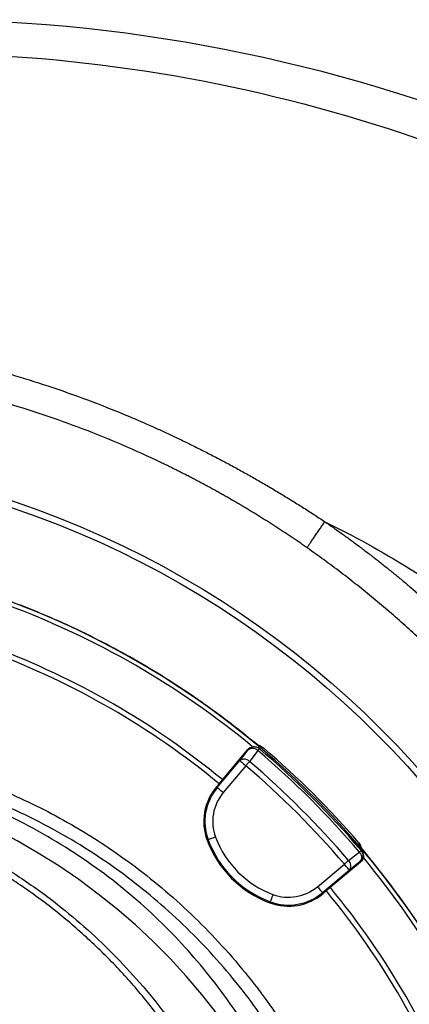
# Model space of a CAD drawing. Header units: millimetres. Extents: x 2363 to 4557, y 1092 to 5762.
# Tile 25 of 26: x 3516 to 3813, y 5011 to 5762. Entities that reach past the tile are written whole.
import ezdxf

# ---------------------------------------------------------------- set-up
doc = ezdxf.new("R2010")
doc.units = ezdxf.units.MM
doc.header["$LTSCALE"] = 2

msp = doc.modelspace()

# ---------------------------------------------------------------- linework, layer by layer
at = {"color": 7, "linetype": 'Continuous', "lineweight": 25}
for p, q in [((3668.4, 5179.33), (3690.37, 5205.51)), ((3690.73, 5205.2), (3690.37, 5205.51)), ((3700, 5207.95), (3697.87, 5208.92)), ((3699.22, 5205.91), (3698.86, 5206.22)), ((3702.34, 5206.46), (3699.96, 5207.87)), ((3667, 5176.35), (3684.27, 5196.93)), ((3688.86, 5193.07), (3671.6, 5172.5)), ((3666.36, 5176.89), (3668.4, 5179.33)), ((3666.36, 5176.89), (3667, 5176.35)), ((3659.31, 5136.24), (3660.11, 5136.53)), ((3776.27, 5131.29), (3775.81, 5131.88)), ((3777.1, 5127.97), (3776.79, 5128.33)), ((3743.38, 5100.71), (3763.96, 5117.98)), ((3776.39, 5119.48), (3750.21, 5097.51)), ((3776.39, 5119.48), (3776.08, 5119.85)), ((3767.81, 5113.38), (3747.24, 5096.12)), ((3747.78, 5095.47), (3747.24, 5096.12)), ((3747.78, 5095.47), (3750.21, 5097.51)), ((3707.12, 5088.43), (3707.41, 5089.22))]:
    msp.add_line(p, q, dxfattribs=at)
at = {"color": 7, "linetype": 'Continuous', "lineweight": 25, "flags": 128}
for points in [[(3699.22, 5205.91), (3699.2, 5205.89), (3699.14, 5205.82), (3699.05, 5205.71), (3698.92, 5205.56), (3698.76, 5205.37), (3698.56, 5205.14), (3698.33, 5204.87), (3698.08, 5204.57)], [(3684.27, 5196.93), (3687.57, 5201.15), (3690.73, 5205.2)], [(3698.08, 5204.57), (3692.85, 5197.88), (3691.62, 5196.3)], [(3666.61, 5004.13), (3655.29, 5018.51), (3643.42, 5032.47), (3631.01, 5045.97), (3618.07, 5059.01), (3604.62, 5071.56), (3590.69, 5083.61), (3576.3, 5095.13), (3561.46, 5106.12), (3546.19, 5116.55), (3530.53, 5126.41), (3514.49, 5135.69), (3498.09, 5144.37), (3481.36, 5152.43), (3464.33, 5159.88), (3447.01, 5166.69), (3429.44, 5172.86), (3411.64, 5178.38), (3393.63, 5183.24), (3375.44, 5187.43), (3357.1, 5190.94), (3338.63, 5193.78), (3320.07, 5195.94), (3307.51, 5197)], [(3684.27, 5196.93), (3684.38, 5196.83), (3684.66, 5196.6), (3685.1, 5196.23), (3685.67, 5195.75), (3686.36, 5195.17), (3687.14, 5194.52), (3687.99, 5193.81), (3688.86, 5193.07)], [(3691.62, 5196.3), (3691.34, 5195.97), (3691.03, 5195.61), (3690.7, 5195.23), (3690.35, 5194.82), (3689.99, 5194.4), (3689.62, 5193.96), (3689.25, 5193.52), (3688.86, 5193.07)], [(3671.6, 5172.5), (3670.72, 5173.23), (3669.87, 5173.94), (3669.09, 5174.6), (3668.4, 5175.18), (3667.83, 5175.66), (3667.4, 5176.02), (3667.12, 5176.25), (3667, 5176.35)], [(3665.73, 5138.61), (3664.66, 5138.22), (3663.62, 5137.83), (3662.66, 5137.48), (3661.82, 5137.17), (3661.12, 5136.91), (3660.59, 5136.71), (3660.25, 5136.58), (3660.11, 5136.53)], [(3767.19, 5120.73), (3773.88, 5125.96), (3775.46, 5127.19)], [(3776.79, 5128.33), (3776.77, 5128.31), (3776.71, 5128.26), (3776.6, 5128.17), (3776.45, 5128.04), (3776.26, 5127.87), (3776.03, 5127.68), (3775.76, 5127.45), (3775.46, 5127.19)], [(3767.19, 5120.73), (3766.85, 5120.45), (3766.49, 5120.14), (3766.11, 5119.81), (3765.71, 5119.47), (3765.28, 5119.11), (3764.85, 5118.74), (3764.41, 5118.36), (3763.96, 5117.98)], [(3767.81, 5113.38), (3767.72, 5113.5), (3767.48, 5113.78), (3767.12, 5114.21), (3766.64, 5114.79), (3766.06, 5115.48), (3765.4, 5116.26), (3764.7, 5117.1), (3763.96, 5117.98)], [(3776.08, 5119.85), (3772.04, 5116.69), (3767.81, 5113.38)], [(3743.38, 5100.71), (3744.12, 5099.83), (3744.83, 5098.99), (3745.48, 5098.21), (3746.06, 5097.52), (3746.54, 5096.95), (3746.9, 5096.51), (3747.14, 5096.23), (3747.24, 5096.12)], [(3709.5, 5094.84), (3709.1, 5093.77), (3708.72, 5092.74), (3708.36, 5091.78), (3708.05, 5090.94), (3707.79, 5090.24), (3707.59, 5089.7), (3707.47, 5089.36), (3707.41, 5089.22)]]:
    msp.add_lwpolyline(points, dxfattribs=at)
at = {"color": 7, "linetype": 'Continuous', "lineweight": 25}
for radius in [720, 715]:
    msp.add_circle((3282.76, 4711.87), radius, dxfattribs=at)
for centre, radius, start, end in [((3282.76, 4711.87), 647.19, 1.68232, 178.31768), ((3282.76, 4711.87), 644, 50.3437, 69.6642), ((3282.76, 4711.87), 610, 50.47498, 69.52502), ((3282.76, 4711.87), 606, 50.47811, 69.52189), ((3695.33, 5201.34), 6, 49.56419, 140.01711), ((3694.05, 5200.77), 5.53, 43.35554, 126.90323), ((3250.23, 4679.34), 692, 40.45336, 49.54664), ((3282.76, 4711.87), 648.59, 40.64952, 49.6783), ((3687.59, 5192.5), 5.53, 43.33561, 126.89738), ((3250.23, 4679.34), 690.24, 40.45336, 49.54664), ((3250.23, 4679.34), 675.51, 40.49145, 49.50855), ((3250.23, 4679.34), 679.76, 40.49145, 49.50855), ((3697.8, 5150.51), 41.05, 140, 200.34865), ((3697.8, 5150.51), 40.2, 140, 200.34865), ((3697.8, 5150.51), 34.21, 140, 200.34865), ((3735.3, 5164.42), 74.21, 200.34865, 249.65135), ((3735.3, 5164.42), 81.05, 200.34865, 249.65135), ((3735.3, 5164.42), 80.2, 200.34865, 249.65135), ((3771.66, 5123.17), 5.53, 323.09677, 46.64446), ((3772.23, 5124.44), 6, 309.98289, 40.43581), ((3282.76, 4711.87), 644, 20.3419, 39.66874), ((3763.39, 5116.71), 5.53, 323.10262, 46.66439), ((3282.76, 4711.87), 647.38, 21.26277, 38.73723), ((3721.39, 5126.91), 34.21, 249.65135, 310), ((3721.39, 5126.91), 41.05, 249.65135, 310), ((3721.39, 5126.91), 40.2, 249.65135, 310), ((3282.76, 4711.87), 606, 20.47811, 39.52189), ((3282.76, 4711.87), 610, 20.47498, 39.52502)]:
    msp.add_arc(centre, radius, start, end, dxfattribs=at)
for points, knots in [([(2674.99, 4201.69), (2619.69, 4253.42), (2571.96, 4313.12), (2523.74, 4395.48), (2450.52, 4530.9), (2415.75, 4682.91), (2418.16, 4833.33), (2425.41, 5006.32), (2482.4, 5172.94), (2571.51, 5305.08), (2660.86, 5436.97), (2781.78, 5544.21), (2930.75, 5621.29), (3016.14, 5663.95), (3106.83, 5694.72), (3192.11, 5712.4), (3432.21, 5761.67), (3681.57, 5735.41), (3941.95, 5622.23), (4114.42, 5533.02), (4252.49, 5393.31), (4357.26, 5215.03), (4476.19, 4978.82), (4517.09, 4713.47), (4493.17, 4502.76), (4467.68, 4283.52), (4381.43, 4075.85), (4250.44, 3894.71), (4187.02, 3807.4), (4115.77, 3728.15), (4027.78, 3665.26), (3961.36, 3618.1), (3893.94, 3575.73), (3831.81, 3534.43)], [0.0252628, 0.0252628, 0.0252628, 0.0252628, 0.0669602, 0.0669602, 0.077375, 0.1511711, 0.1511711, 0.159594, 0.2459512, 0.2459512, 0.2467078, 0.3330342, 0.3330342, 0.3384666, 0.3852732, 0.3852732, 0.3861269, 0.5194248, 0.5194248, 0.5419953, 0.6264312, 0.6264312, 0.6556654, 0.7722824, 0.7722824, 0.7734671, 0.8949333, 0.8960231, 0.8960231, 0.9540844, 0.9540844, 0.9568991, 1, 1, 1, 1]), ([(3866.88, 3459.21), (3926.33, 3513.41), (3990.92, 3569.51), (4057.17, 3624.19), (4145.16, 3696.56), (4220.44, 3775.47), (4286.66, 3864.18), (4423.41, 4048.27), (4509.27, 4267.58), (4533.83, 4495.76), (4556.85, 4715.02), (4514.19, 4988.04), (4389.82, 5230.01), (4280.42, 5412.45), (4136.86, 5555.22), (3959.14, 5646.16), (3769.59, 5727.74), (3608.14, 5761.16), (3445.76, 5762.15)], [0.4317293, 0.4317293, 0.4317293, 0.4317293, 0.4748302, 0.4776449, 0.4776449, 0.5357062, 0.5357062, 0.5367961, 0.6582623, 0.6594469, 0.6594469, 0.7760639, 0.8052981, 0.8052981, 0.889734, 0.9123045, 0.9123045, 1, 1, 1, 1]), ([(3247.88, 5522.53), (3249.18, 5522.59), (3251.78, 5522.73), (3255.7, 5522.9), (3259.65, 5523.05), (3263.62, 5523.19), (3267.61, 5523.3), (3271.63, 5523.4), (3275.68, 5523.47), (3279.74, 5523.53), (3283.84, 5523.56), (3287.95, 5523.57), (3292.09, 5523.56), (3296.25, 5523.52), (3300.44, 5523.47), (3304.65, 5523.39), (3308.88, 5523.29), (3313.14, 5523.16), (3317.41, 5523.01), (3321.71, 5522.83), (3326.04, 5522.63), (3330.38, 5522.41), (3334.75, 5522.16), (3339.13, 5521.88), (3343.54, 5521.58), (3347.97, 5521.25), (3352.43, 5520.89), (3356.9, 5520.5), (3361.39, 5520.09), (3365.9, 5519.65), (3370.44, 5519.18), (3374.99, 5518.68), (3379.56, 5518.16), (3384.15, 5517.6), (3388.76, 5517.01), (3393.39, 5516.4), (3398.04, 5515.75), (3402.71, 5515.07), (3407.4, 5514.36), (3412.1, 5513.62), (3416.82, 5512.85), (3421.56, 5512.04), (3426.31, 5511.2), (3431.09, 5510.33), (3435.88, 5509.43), (3440.68, 5508.49), (3445.5, 5507.51), (3450.34, 5506.51), (3455.19, 5505.47), (3460.06, 5504.39), (3464.94, 5503.28), (3469.84, 5502.13), (3474.76, 5500.94), (3479.68, 5499.72), (3484.62, 5498.47), (3489.58, 5497.17), (3494.54, 5495.84), (3499.52, 5494.47), (3504.52, 5493.07), (3517.33, 5489.37), (3538.62, 5482.72), (3568.88, 5472.04), (3600.98, 5459.27), (3625.88, 5448.14), (3643.16, 5439.87), (3652.34, 5435.34), (3661.45, 5430.71), (3670.51, 5425.98), (3679.5, 5421.16), (3688.43, 5416.24), (3697.29, 5411.22), (3706.09, 5406.11), (3714.83, 5400.91), (3723.5, 5395.63), (3732.11, 5390.25), (3740.65, 5384.79), (3746.26, 5381.05), (3749.06, 5379.17)], [0, 0, 0, 0, 0.007356, 0.014758, 0.022205, 0.029698, 0.037236, 0.044819, 0.052448, 0.060121, 0.06784, 0.075603, 0.083411, 0.091263, 0.09916, 0.107102, 0.115087, 0.123117, 0.131191, 0.139309, 0.147471, 0.155676, 0.163926, 0.172218, 0.180555, 0.188935, 0.197358, 0.205824, 0.214334, 0.222887, 0.231482, 0.240121, 0.248803, 0.257527, 0.266295, 0.275105, 0.283957, 0.292853, 0.301791, 0.310771, 0.319794, 0.328859, 0.337967, 0.347117, 0.356309, 0.365543, 0.37482, 0.384139, 0.3935, 0.402903, 0.412349, 0.421836, 0.431366, 0.440938, 0.450552, 0.460207, 0.469905, 0.479645, 0.489427, 0.499252, 0.555076, 0.615572, 0.680701, 0.750437, 0.769751, 0.789042, 0.808314, 0.827565, 0.846798, 0.866012, 0.885209, 0.904389, 0.923553, 0.942701, 0.961835, 0.980944, 1, 1, 1, 1]), ([(3735.51, 5359.26), (3734.49, 5359.97), (3732.47, 5361.38), (3729.43, 5363.48), (3726.37, 5365.56), (3723.31, 5367.63), (3720.24, 5369.68), (3717.16, 5371.72), (3714.07, 5373.74), (3710.97, 5375.75), (3707.87, 5377.74), (3704.75, 5379.72), (3701.63, 5381.69), (3698.5, 5383.64), (3695.36, 5385.57), (3692.21, 5387.49), (3689.05, 5389.39), (3685.88, 5391.28), (3682.71, 5393.16), (3679.52, 5395.02), (3676.33, 5396.86), (3673.13, 5398.69), (3669.92, 5400.5), (3666.7, 5402.3), (3663.47, 5404.09), (3660.23, 5405.86), (3656.99, 5407.61), (3653.73, 5409.35), (3650.47, 5411.08), (3647.2, 5412.79), (3643.92, 5414.48), (3640.63, 5416.16), (3637.33, 5417.83), (3634.03, 5419.48), (3630.71, 5421.12), (3627.39, 5422.74), (3615.46, 5428.49), (3594.73, 5437.9), (3564.8, 5450.05), (3534.4, 5460.95), (3503.56, 5470.61), (3472.35, 5479.01), (3440.85, 5486.12), (3409.08, 5491.93), (3385.23, 5495.29), (3369.49, 5497.11), (3361.92, 5497.91), (3354.35, 5498.63), (3346.78, 5499.29), (3339.2, 5499.87), (3331.62, 5500.37), (3324.04, 5500.81), (3316.46, 5501.17), (3308.87, 5501.45), (3301.28, 5501.67), (3293.69, 5501.81), (3286.1, 5501.88), (3278.5, 5501.87), (3270.9, 5501.8), (3263.3, 5501.64), (3255.69, 5501.42), (3250.62, 5501.21), (3248.08, 5501.11)], [0, 0, 0, 0, 0.007158, 0.014313, 0.021466, 0.028616, 0.035764, 0.042911, 0.050055, 0.057198, 0.06434, 0.07148, 0.078619, 0.085757, 0.092894, 0.10003, 0.107166, 0.114302, 0.121437, 0.128572, 0.135707, 0.142843, 0.149978, 0.157115, 0.164252, 0.17139, 0.178529, 0.185669, 0.19281, 0.199953, 0.207098, 0.214244, 0.221393, 0.228543, 0.235696, 0.242851, 0.250009, 0.312558, 0.375003, 0.437449, 0.5, 0.562549, 0.624994, 0.68744, 0.749992, 0.764725, 0.779448, 0.794162, 0.808869, 0.82357, 0.838266, 0.852959, 0.867649, 0.882339, 0.89703, 0.911723, 0.926419, 0.94112, 0.955827, 0.970542, 0.985266, 1, 1, 1, 1]), ([(3749.06, 5379.17), (3771.1, 5368.45), (3890.57, 5302.31), (3986.73, 5205.9), (4060.75, 5075.96), (4144.52, 4904.67), (4173.06, 4712.35), (4153.91, 4561.37), (4133.54, 4404.3), (4068.76, 4260.12), (3976.47, 4126.01), (3931.81, 4061.33), (3882.78, 4000.87), (3816.32, 3962.16), (3766.08, 3933.4), (3713.61, 3912.33), (3665.53, 3891.01)], [0.5236261, 0.5236261, 0.5236261, 0.5236261, 0.5419953, 0.6264312, 0.6264312, 0.6556654, 0.7722824, 0.7722824, 0.7734671, 0.8949333, 0.8960231, 0.8960231, 0.9540844, 0.9540844, 0.9568991, 1, 1, 1, 1]), ([(3735.51, 5359.26), (3735.83, 5359.76), (3736.21, 5360.33), (3737.06, 5361.6), (3737.53, 5362.3), (3738.55, 5363.83), (3739.11, 5364.65), (3740.28, 5366.38), (3740.9, 5367.29), (3742.17, 5369.15), (3742.82, 5370.11), (3744.13, 5372.02), (3744.79, 5372.98), (3746.08, 5374.86), (3746.71, 5375.78), (3747.93, 5377.54), (3748.51, 5378.38), (3749.06, 5379.17)], [0, 0, 0, 0, 0.125, 0.125, 0.25, 0.25, 0.375, 0.375, 0.5, 0.5, 0.625, 0.625, 0.75, 0.75, 0.875, 0.875, 1, 1, 1, 1]), ([(3749.06, 5379.17), (3750.15, 5378.42), (3752.34, 5376.92), (3755.62, 5374.63), (3758.89, 5372.32), (3762.17, 5369.99), (3765.45, 5367.63), (3768.72, 5365.24), (3772, 5362.83), (3775.28, 5360.39), (3778.56, 5357.93), (3781.84, 5355.44), (3785.11, 5352.92), (3788.39, 5350.38), (3791.67, 5347.8), (3794.94, 5345.21), (3798.21, 5342.58), (3801.48, 5339.93), (3804.75, 5337.25), (3808.01, 5334.55), (3811.28, 5331.82), (3818.78, 5325.46), (3830.3, 5315.38), (3845.52, 5301.35), (3860.18, 5287.11), (3879.45, 5267.4), (3902.59, 5241.78), (3928.6, 5209.69), (3952.47, 5176.85), (3969.61, 5150.51), (3981.22, 5131.24), (3988.12, 5119.32), (3993.36, 5109.85), (3997.67, 5101.89), (4001.65, 5094.39), (4007.13, 5083.61), (4014.17, 5069.23), (4022.06, 5052.2), (4030.17, 5033.48), (4037.87, 5014.46), (4048.53, 4986.07), (4061.54, 4946.39), (4075.28, 4893.37), (4084.02, 4846.4), (4090.1, 4799.65), (4093.5, 4756.96), (4094.27, 4712.12), (4092.4, 4656.94), (4085.32, 4590.99), (4071.45, 4526.44), (4056.6, 4474.92), (4044.17, 4438.84), (4030.82, 4405.56), (4019.78, 4380.73), (4009.55, 4359.43), (3999.66, 4340.18), (3989.49, 4321.61), (3979.56, 4304.51), (3971.39, 4291.17), (3964.98, 4281.09), (3960.27, 4273.85), (3955.56, 4266.78), (3950.87, 4259.88), (3946.19, 4253.16), (3941.53, 4246.6), (3936.89, 4240.22), (3932.28, 4234), (3927.71, 4227.95), (3924.64, 4223.99), (3923.12, 4222.03)], [0, 0, 0, 0, 0.003035, 0.006082, 0.009142, 0.012214, 0.015297, 0.018393, 0.021501, 0.02462, 0.027752, 0.030896, 0.034051, 0.037218, 0.040397, 0.043588, 0.046791, 0.050005, 0.053231, 0.056468, 0.059717, 0.062978, 0.078985, 0.094784, 0.110382, 0.12579, 0.157915, 0.189413, 0.220366, 0.250859, 0.261362, 0.271877, 0.282408, 0.286144, 0.292627, 0.301864, 0.31382, 0.329298, 0.344866, 0.360532, 0.376302, 0.414303, 0.456119, 0.501673, 0.523613, 0.564092, 0.599665, 0.626289, 0.690504, 0.751285, 0.777233, 0.813292, 0.83862, 0.859356, 0.875515, 0.892743, 0.908906, 0.924004, 0.938033, 0.944744, 0.951342, 0.957826, 0.964196, 0.970451, 0.976592, 0.982618, 0.988528, 0.994322, 1, 1, 1, 1]), ([(3910.12, 4231.75), (3910.93, 4232.81), (3912.54, 4234.93), (3914.95, 4238.12), (3917.33, 4241.32), (3919.7, 4244.53), (3922.06, 4247.75), (3924.39, 4250.99), (3926.71, 4254.23), (3929.01, 4257.48), (3931.29, 4260.75), (3933.56, 4264.02), (3935.81, 4267.31), (3938.04, 4270.6), (3940.26, 4273.91), (3942.46, 4277.23), (3944.64, 4280.56), (3946.8, 4283.89), (3948.95, 4287.24), (3951.08, 4290.6), (3953.19, 4293.97), (3955.28, 4297.35), (3957.36, 4300.74), (3959.42, 4304.14), (3961.47, 4307.56), (3963.5, 4310.98), (3965.5, 4314.41), (3967.5, 4317.86), (3969.47, 4321.31), (3971.43, 4324.78), (3973.37, 4328.25), (3975.3, 4331.74), (3977.2, 4335.23), (3979.09, 4338.74), (3980.97, 4342.26), (3982.82, 4345.79), (3984.66, 4349.33), (3986.48, 4352.88), (3988.29, 4356.44), (3990.07, 4360.01), (3991.84, 4363.59), (3998.84, 4377.93), (4010.38, 4403.33), (4025.01, 4440.38), (4037.74, 4478.13), (4048.56, 4516.5), (4057.45, 4555.37), (4064.35, 4594.6), (4069.26, 4634.13), (4072.5, 4678.3), (4073.22, 4727.02), (4070.41, 4780.1), (4064.03, 4832.86), (4054.15, 4885.09), (4040.77, 4936.52), (4025.35, 4982.74), (4008.91, 5023.87), (3992.27, 5060.06), (3973.82, 5095.37), (3953.59, 5129.73), (3931.67, 5163.03), (3908.12, 5195.16), (3882.97, 5226.05), (3863.39, 5247.76), (3850.52, 5261.21), (3844.94, 5266.92), (3839.3, 5272.57), (3833.62, 5278.15), (3827.88, 5283.68), (3822.09, 5289.15), (3816.25, 5294.55), (3810.35, 5299.9), (3804.4, 5305.18), (3798.4, 5310.4), (3792.35, 5315.57), (3786.25, 5320.67), (3780.09, 5325.71), (3773.88, 5330.68), (3767.61, 5335.6), (3761.3, 5340.46), (3754.93, 5345.25), (3748.51, 5349.99), (3742.04, 5354.67), (3737.68, 5357.73), (3735.51, 5359.26)], [0, 0, 0, 0, 0.003135, 0.006269, 0.009401, 0.012532, 0.015661, 0.01879, 0.021917, 0.025043, 0.028169, 0.031293, 0.034417, 0.037539, 0.040662, 0.043783, 0.046905, 0.050025, 0.053146, 0.056266, 0.059386, 0.062506, 0.065626, 0.068746, 0.071867, 0.074987, 0.078108, 0.081229, 0.084351, 0.087473, 0.090596, 0.093719, 0.096844, 0.099969, 0.103095, 0.106223, 0.109351, 0.112481, 0.115611, 0.118744, 0.121877, 0.125012, 0.156302, 0.187511, 0.218722, 0.250012, 0.281301, 0.312511, 0.343721, 0.375011, 0.416705, 0.458305, 0.5, 0.541694, 0.583294, 0.624989, 0.656278, 0.687488, 0.718698, 0.749989, 0.781278, 0.812488, 0.843698, 0.874988, 0.881257, 0.887519, 0.893777, 0.900031, 0.90628, 0.912527, 0.91877, 0.925012, 0.931253, 0.937493, 0.943733, 0.949974, 0.956216, 0.96246, 0.968707, 0.974956, 0.98121, 0.987468, 0.993731, 1, 1, 1, 1]), ([(3557, 5298.32), (3550.32, 5301.45), (3543.59, 5304.47), (3530.05, 5310.26), (3523.24, 5313.04), (3516.38, 5315.71)], [0, 0, 0, 0, 0.5, 0.5, 1, 1, 1, 1]), ([(3653.52, 5242.6), (3645.89, 5247.92), (3638.15, 5253.07), (3622.45, 5263.06), (3614.48, 5267.88), (3598.37, 5277.18), (3590.23, 5281.66), (3573.75, 5290.25), (3565.42, 5294.37), (3557, 5298.32)], [0, 0, 0, 0, 0.25, 0.25, 0.5, 0.5, 0.75, 0.75, 1, 1, 1, 1]), ([(3688.88, 5216.11), (3683.88, 5220.06), (3673.87, 5227.96), (3661.97, 5236.67), (3655.13, 5241.47), (3653.52, 5242.6)], [0, 0, 0, 0, 0.433078, 0.866678, 1, 1, 1, 1]), ([(3691.13, 5214.31), (3690.6, 5214.74), (3689.87, 5215.32), (3689.09, 5215.95), (3688.88, 5216.11)], [0, 0, 0, 0, 0.735179, 1, 1, 1, 1]), ([(3698.36, 5208.55), (3698.36, 5208.55), (3698.39, 5208.53), (3698.16, 5208.7), (3697.6, 5209.13), (3696.55, 5209.96), (3695.04, 5211.17), (3693.21, 5212.64), (3691.81, 5213.76), (3691.13, 5214.31)], [0, 0, 0, 0, 0.016729, 0.119023, 0.257552, 0.427935, 0.617593, 0.813859, 1, 1, 1, 1]), ([(3702.8, 4970.78), (3701.88, 4972.47), (3696.39, 4982.62), (3684.84, 5000.47), (3668.1, 5024.15), (3649.77, 5046.72), (3630.08, 5068.09), (3608.32, 5088.74), (3584.36, 5108.38), (3558.19, 5126.83), (3530.68, 5143.44), (3502.04, 5158.11), (3470.89, 5171.34), (3437.24, 5182.83), (3401.18, 5192.45), (3364.5, 5199.59), (3332.39, 5203.69), (3305.11, 5205.59), (3278.38, 5206.18), (3247.23, 5205.05), (3211.85, 5201.26), (3176.76, 5195.13), (3142.22, 5186.75), (3110.33, 5176.91), (3081.13, 5165.82), (3054.6, 5153.7), (3028.87, 5139.95), (3004.11, 5124.62), (2980.5, 5107.79), (2957.93, 5089.35), (2936.56, 5069.25), (2916.43, 5047.57), (2897.73, 5024.67), (2880.71, 5000.64), (2869.05, 4982.62), (2863.57, 4972.4), (2862.7, 4970.78)], [0, 0, 0, 0, 0.005798, 0.03487, 0.063988, 0.09309, 0.122124, 0.151054, 0.182691, 0.214454, 0.246262, 0.27803, 0.309672, 0.346247, 0.382916, 0.419591, 0.456176, 0.478087, 0.499998, 0.534769, 0.569662, 0.604611, 0.639532, 0.674328, 0.702974, 0.731744, 0.760575, 0.789402, 0.818163, 0.846804, 0.876264, 0.905815, 0.935406, 0.964977, 0.994454, 1, 1, 1, 1]), ([(3690.37, 5205.51), (3690.85, 5205.98), (3691.82, 5206.93), (3693.77, 5207.64), (3695.8, 5207.7), (3697.58, 5207.17), (3698.49, 5206.49), (3698.86, 5206.22)], [0, 0, 0, 0, 0.21355, 0.427098, 0.640703, 0.854432, 1, 1, 1, 1]), ([(3408.05, 5203.43), (3416.95, 5201.53), (3434.79, 5197.73), (3460.85, 5190.19), (3486.25, 5181.37), (3510.87, 5171.24), (3535.13, 5159.66), (3558.92, 5146.61), (3582.15, 5132.08), (3605.2, 5115.76), (3627.88, 5097.56), (3650, 5077.42), (3671.1, 5055.69), (3690.97, 5032.34), (3709.65, 5007.55), (3720.71, 4990.06), (3726.24, 4981.33)], [0, 0, 0, 0, 0.068376, 0.136967, 0.203572, 0.270228, 0.336832, 0.405374, 0.473972, 0.542513, 0.617341, 0.692242, 0.76707, 0.844686, 0.922383, 1, 1, 1, 1]), ([(3717.74, 4976.17), (3712.44, 4984.55), (3701.82, 5001.33), (3683.86, 5025.18), (3664.53, 5047.98), (3643.78, 5069.51), (3621.77, 5089.66), (3598.06, 5108.73), (3572.6, 5126.53), (3545.4, 5142.92), (3517.13, 5157.47), (3488, 5170.1), (3462.46, 5179.15), (3435.23, 5187.29), (3417.77, 5191.09), (3406.11, 5193.63)], [0, 0, 0, 0, 0.075993, 0.152292, 0.228746, 0.305198, 0.381494, 0.457485, 0.538401, 0.619593, 0.70088, 0.782076, 0.862994, 0.908518, 1, 1, 1, 1]), ([(3656.83, 4949.35), (3651.97, 4957.7), (3641.55, 4975.58), (3623.11, 5001.45), (3602.21, 5027.1), (3579.46, 5051.11), (3555.04, 5073.39), (3529.09, 5093.83), (3501.7, 5112.28), (3472.99, 5128.66), (3443.09, 5142.88), (3412.19, 5154.81), (3380.53, 5164.36), (3348.3, 5171.45), (3315.65, 5176.24), (3293.71, 5177.31), (3282.74, 5177.85)], [0, 0, 0, 0, 0.0632622, 0.1353876, 0.2077002, 0.27968, 0.3517092, 0.4238859, 0.4957449, 0.5676823, 0.6400439, 0.7122718, 0.7842788, 0.8563136, 0.9280819, 1, 1, 1, 1]), ([(3282.76, 5182.46), (3294.24, 5181.88), (3317.25, 5180.72), (3351.48, 5175.54), (3385.22, 5167.94), (3418.22, 5157.69), (3450.3, 5144.86), (3481.32, 5129.59), (3511.09, 5112.01), (3538.23, 5093.05), (3562.8, 5073.08), (3584.97, 5052.48), (3605.78, 5030.45), (3625.13, 5007.17), (3642.92, 4982.41), (3655.06, 4963.81), (3660.76, 4953.13), (3661.59, 4951.56)], [0, 0, 0, 0, 0.074366, 0.148962, 0.22356, 0.297929, 0.372258, 0.446809, 0.521365, 0.595701, 0.660752, 0.726012, 0.791347, 0.856616, 0.921674, 0.988534, 1, 1, 1, 1]), ([(3776.71, 5131.1), (3776.7, 5131.13), (3776.49, 5132.36), (3775.68, 5133.36), (3774.88, 5134.34)], [0, 0, 0, 0, 0.028027, 1, 1, 1, 1]), ([(3779.24, 5127.47), (3779.24, 5127.48), (3778.71, 5128.14), (3777.89, 5129.15), (3777.02, 5130.25), (3776.59, 5130.82), (3776.56, 5130.86), (3776.54, 5130.88)], [0, 0, 0, 0, 0.00148, 0.325956, 0.642173, 0.873608, 1, 1, 1, 1]), ([(3777.1, 5127.97), (3777.49, 5127.41), (3778.27, 5126.3), (3778.64, 5124.26), (3778.36, 5122.24), (3777.54, 5120.58), (3776.72, 5119.8), (3776.39, 5119.48)], [0, 0, 0, 0, 0.213878, 0.427754, 0.641575, 0.855269, 1, 1, 1, 1]), ([(3787.73, 5116.97), (3787.21, 5117.61), (3785.36, 5119.91), (3782.78, 5123.1), (3780.41, 5126.02), (3779.56, 5127.08), (3779.24, 5127.47)], [0, 0, 0, 0, 0.162136, 0.582201, 0.842227, 1, 1, 1, 1])]:
    msp.add_open_spline(points, degree=3, knots=knots, dxfattribs=at)
at = {"color": 8, "linetype": 'Continuous', "lineweight": 25}
for points, knots in [([(3699.27, 5207.88), (3699.04, 5208.03), (3698.59, 5208.34), (3696.34, 5210.12), (3693.75, 5212.2), (3691.82, 5213.76), (3691.13, 5214.31)], [0, 0, 0, 0, 0.281551, 0.564013, 0.845929, 1, 1, 1, 1]), ([(3779.24, 5127.47), (3778.65, 5128.21), (3777.09, 5130.13), (3776.05, 5131.47), (3775.87, 5131.78), (3775.81, 5131.88)], [0, 0, 0, 0, 0.294276, 0.762493, 1, 1, 1, 1])]:
    msp.add_open_spline(points, degree=3, knots=knots, dxfattribs=at)
at = {"color": 7, "linetype": 'Continuous', "lineweight": 25}
for points in [[(3702.45, 5206.37), (3702.41, 5206.4), (3702.37, 5206.43), (3702.34, 5206.46)], [(3775.81, 5131.88), (3775.44, 5132.76), (3775.13, 5133.6), (3774.85, 5134.38)], [(3774.85, 5134.38), (3774.86, 5134.37), (3774.87, 5134.35), (3774.88, 5134.34)]]:
    msp.add_open_spline(points, degree=3, dxfattribs=at)

doc.saveas('drawing.dxf')
